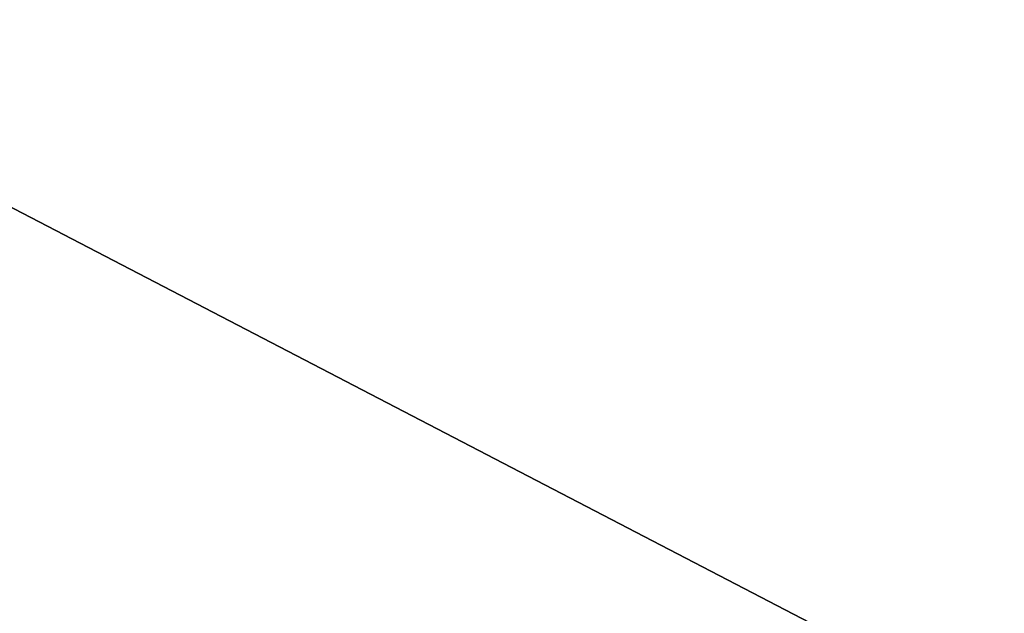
# Model space of a CAD drawing. Header units: centimetres. Extents: x 0.1 to 26.3, y 0 to 13.2.
# Tile 34 of 256: x 1.669 to 1.973, y 12.658 to 12.842. Entities that reach past the tile are written whole.
import ezdxf

# ---------------------------------------------------------------- set-up
doc = ezdxf.new("R2010")
doc.units = ezdxf.units.CM
doc.header["$LTSCALE"] = 2.54
doc.layers.get('0').update_dxf_attribs({"true_color": 0xff5454})

# ---------------------------------------------------------------- blocks, each defined once
blk = doc.blocks.new('Pojemnik na r_czniki papierowe CRESTO.STL')
at = {"color": 0}
blk.add_line((26.14697, 0.04541, 17.45), (1.54697, 12.84541, 17.45), dxfattribs=at)
blk.add_line((26.14697, 0.04541, 17.45), (1.54697, 12.84541, 17.45), dxfattribs=at)
mesh = blk.add_polyface(dxfattribs=at)
corners = [(5.84697, 13.04541, 29.95), (0.34697, 13.04541, 29.95), (0.34697, 0.04541, 29.95)]
mesh.append_faces([[corners[k] for k in face] for face in [(0, 1, 2)]], dxfattribs={"color": 0})
mesh = blk.add_polyface(dxfattribs=at)
corners = [(5.84697, 13.04541, 29.95), (0.34697, 0.04541, 29.95), (5.84697, 0.04541, 29.95)]
mesh.append_faces([[corners[k] for k in face] for face in [(0, 1, 2)]], dxfattribs={"color": 0})
mesh = blk.add_polyface(dxfattribs=at)
corners = [(5.84697, 0.04541, 29.85), (0.34697, 0.04541, 29.85), (0.34697, 13.04541, 29.85)]
mesh.append_faces([[corners[k] for k in face] for face in [(0, 1, 2)]], dxfattribs={"color": 0})
mesh = blk.add_polyface(dxfattribs=at)
corners = [(5.84697, 0.04541, 29.85), (0.34697, 13.04541, 29.85), (5.84697, 13.04541, 29.85)]
mesh.append_faces([[corners[k] for k in face] for face in [(0, 1, 2)]], dxfattribs={"color": 0})
mesh = blk.add_polyface(dxfattribs=at)
corners = [(26.14697, 0.04541, 17.45), (0.34697, 0.04541, 17.45), (1.54697, 12.84541, 17.45)]
mesh.append_faces([[corners[k] for k in face] for face in [(0, 1, 2)]], dxfattribs={"color": 0})
mesh = blk.add_polyface(dxfattribs=at)
corners = [(24.94697, 12.84541, 17.55), (1.54697, 12.84541, 17.55), (0.34697, 0.04541, 17.55)]
mesh.append_faces([[corners[k] for k in face] for face in [(0, 1, 2)]], dxfattribs={"color": 0})
mesh = blk.add_polyface(dxfattribs=at)
corners = [(26.14697, 0.04541, 17.55), (24.94697, 12.84541, 17.55), (0.34697, 0.04541, 17.55)]
mesh.append_faces([[corners[k] for k in face] for face in [(0, 1, 2)]], dxfattribs={"color": 0})
mesh = blk.add_polyface(dxfattribs=at)
corners = [(26.14697, 0.04541, 17.45), (1.54697, 12.84541, 17.45), (24.94697, 12.84541, 17.45)]
mesh.append_faces([[corners[k] for k in face] for face in [(0, 1, 2)]], dxfattribs={"color": 0})

msp = doc.modelspace()

# ---------------------------------------------------------------- block references
at = {"color": 0}
msp.add_blockref('Pojemnik na r_czniki papierowe CRESTO.STL', (0, 0), dxfattribs=at)

doc.saveas('drawing.dxf')
